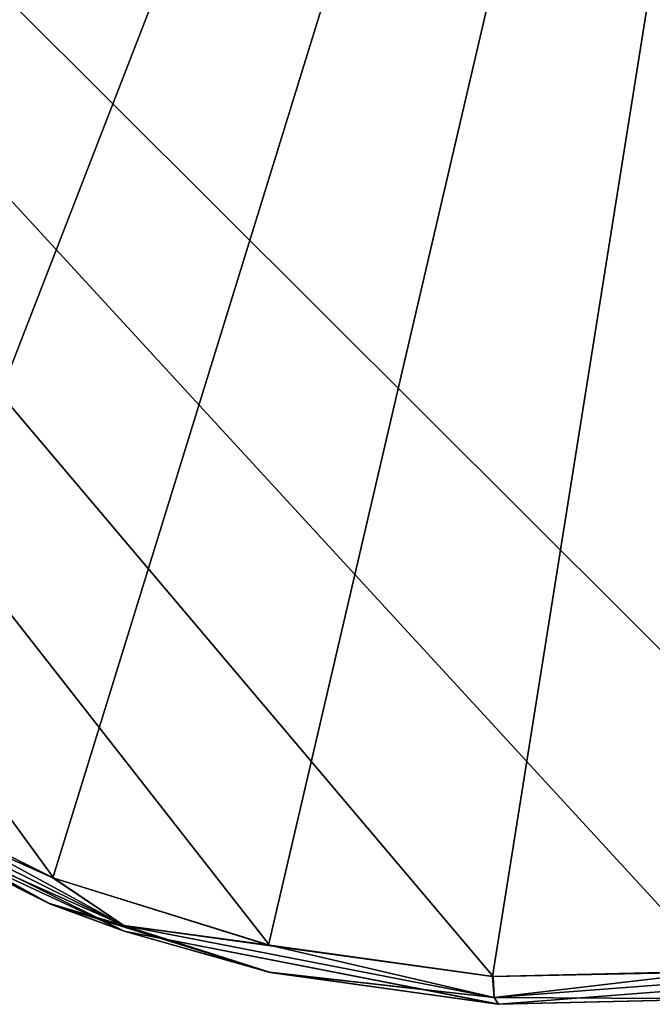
# Model space of a CAD drawing. Header units: millimetres. Extents: x -125 to 125, y -46 to 12.
# Tile 92 of 256: x -32.13 to -29.9, y -45.18 to -41.71. Entities that reach past the tile are written whole.
import ezdxf

# ---------------------------------------------------------------- set-up
doc = ezdxf.new("R2010")
doc.units = ezdxf.units.MM
doc.header["$LTSCALE"] = 26.699852
for name, color, linetype in [('138', 7, 'CONTINUOUS'), ('182', 7, 'CONTINUOUS'), ('183', 7, 'CONTINUOUS'), ('190', 7, 'CONTINUOUS'), ('263', 7, 'CONTINUOUS')]:
    doc.layers.add(name, color=color, linetype=linetype)

msp = doc.modelspace()

# ---------------------------------------------------------------- linework, layer by layer
at = {"layer": '138', "linetype": 'CONTINUOUS'}
for points in [[(-31.7649, -44.9229, -109.1012), (-31.7649, -44.9229, -97.1437), (-32.969, -44.3225, -97.1437), (-31.7649, -44.9229, -109.1012)], [(-31.7649, -44.9229, 82.2191), (-32.969, -44.3225, 82.2191), (-31.7649, -44.9229, 70.2616), (-31.7649, -44.9229, 82.2191)], [(-31.7649, -44.9229, 70.2616), (-32.969, -44.3225, 82.2191), (-32.969, -44.3225, 70.2616), (-31.7649, -44.9229, 70.2616)], [(-31.7649, -44.9229, -97.1437), (-32.969, -44.3225, -85.1862), (-32.969, -44.3225, -97.1437), (-31.7649, -44.9229, -97.1437)], [(-31.7649, -44.9229, 58.304), (-32.969, -44.3225, 58.304), (-31.7649, -44.9229, 46.3465), (-31.7649, -44.9229, 58.304)], [(-31.7649, -44.9229, 70.2616), (-32.969, -44.3225, 70.2616), (-31.7649, -44.9229, 58.304), (-31.7649, -44.9229, 70.2616)], [(-31.7649, -44.9229, 58.304), (-32.969, -44.3225, 70.2616), (-32.969, -44.3225, 58.304), (-31.7649, -44.9229, 58.304)], [(-31.7649, -44.9229, 106.1341), (-32.969, -44.3225, 106.1341), (-31.7649, -44.9229, 94.1766), (-31.7649, -44.9229, 106.1341)], [(-31.7649, -44.9229, 94.1766), (-32.969, -44.3225, 106.1341), (-32.969, -44.3225, 94.1766), (-31.7649, -44.9229, 94.1766)], [(-32.969, -44.3225, -109.1012), (-31.7649, -44.9229, -109.1012), (-32.969, -44.3225, -97.1437), (-32.969, -44.3225, -109.1012)], [(-31.7649, -44.9229, -109.1012), (-32.969, -44.3225, -109.1012), (-32.0278, -44.8253, -119.7642), (-31.7649, -44.9229, -109.1012)], [(-31.7649, -44.9229, 106.1341), (-32.969, -44.3225, 118.0916), (-32.969, -44.3225, 106.1341), (-31.7649, -44.9229, 106.1341)], [(-31.7649, -44.9229, 82.2191), (-32.969, -44.3225, 94.1766), (-32.969, -44.3225, 82.2191), (-31.7649, -44.9229, 82.2191)], [(-31.7649, -44.9229, -85.1862), (-32.969, -44.3225, -85.1862), (-31.7649, -44.9229, -97.1437), (-31.7649, -44.9229, -85.1862)], [(-31.7649, -44.9229, 118.0916), (-32.7461, -44.4657, 119.5803), (-32.969, -44.3225, 118.0916), (-31.7649, -44.9229, 118.0916)], [(-31.7649, -44.9229, 118.0916), (-32.969, -44.3225, 118.0916), (-31.7649, -44.9229, 106.1341), (-31.7649, -44.9229, 118.0916)], [(-31.7649, -44.9229, 94.1766), (-32.969, -44.3225, 94.1766), (-31.7649, -44.9229, 82.2191), (-31.7649, -44.9229, 94.1766)], [(-32.0278, -44.8253, -119.7642), (-32.969, -44.3225, -109.1012), (-32.7514, -44.4625, -119.579), (-32.0278, -44.8253, -119.7642)], [(-31.7649, -44.9229, -49.3136), (-32.969, -44.3225, -37.3561), (-32.969, -44.3225, -49.3136), (-31.7649, -44.9229, -49.3136)], [(-31.7649, -44.9229, -37.3561), (-32.969, -44.3225, -37.3561), (-31.7649, -44.9229, -49.3136), (-31.7649, -44.9229, -37.3561)], [(-31.7649, -44.9229, -25.3986), (-32.969, -44.3225, -13.4411), (-32.969, -44.3225, -25.3986), (-31.7649, -44.9229, -25.3986)], [(-31.7649, -44.9229, -13.4411), (-32.969, -44.3225, -13.4411), (-31.7649, -44.9229, -25.3986), (-31.7649, -44.9229, -13.4411)], [(-31.7649, -44.9229, -37.3561), (-32.969, -44.3225, -25.3986), (-32.969, -44.3225, -37.3561), (-31.7649, -44.9229, -37.3561)], [(-31.7649, -44.9229, -25.3986), (-32.969, -44.3225, -25.3986), (-31.7649, -44.9229, -37.3561), (-31.7649, -44.9229, -25.3986)], [(-31.7649, -44.9229, -73.2286), (-32.969, -44.3225, -61.2711), (-32.969, -44.3225, -73.2286), (-31.7649, -44.9229, -73.2286)], [(-31.7649, -44.9229, -85.1862), (-32.969, -44.3225, -73.2286), (-32.969, -44.3225, -85.1862), (-31.7649, -44.9229, -85.1862)], [(-31.7649, -44.9229, -73.2286), (-32.969, -44.3225, -73.2286), (-31.7649, -44.9229, -85.1862), (-31.7649, -44.9229, -73.2286)], [(-31.7649, -44.9229, -61.2711), (-32.969, -44.3225, -49.3136), (-32.969, -44.3225, -61.2711), (-31.7649, -44.9229, -61.2711)], [(-31.7649, -44.9229, -49.3136), (-32.969, -44.3225, -49.3136), (-31.7649, -44.9229, -61.2711), (-31.7649, -44.9229, -49.3136)], [(-31.7649, -44.9229, -61.2711), (-32.969, -44.3225, -61.2711), (-31.7649, -44.9229, -73.2286), (-31.7649, -44.9229, -61.2711)], [(-31.7649, -44.9229, 22.4315), (-32.969, -44.3225, 34.389), (-32.969, -44.3225, 22.4315), (-31.7649, -44.9229, 22.4315)], [(-31.7649, -44.9229, 46.3465), (-32.969, -44.3225, 58.304), (-32.969, -44.3225, 46.3465), (-31.7649, -44.9229, 46.3465)], [(-31.7649, -44.9229, 34.389), (-32.969, -44.3225, 46.3465), (-32.969, -44.3225, 34.389), (-31.7649, -44.9229, 34.389)], [(-31.7649, -44.9229, 34.389), (-32.969, -44.3225, 34.389), (-31.7649, -44.9229, 22.4315), (-31.7649, -44.9229, 34.389)], [(-31.7649, -44.9229, 46.3465), (-32.969, -44.3225, 46.3465), (-31.7649, -44.9229, 34.389), (-31.7649, -44.9229, 46.3465)], [(-31.7649, -44.9229, -1.4835), (-32.969, -44.3225, -1.4835), (-31.7649, -44.9229, -13.4411), (-31.7649, -44.9229, -1.4835)], [(-31.7649, -44.9229, -13.4411), (-32.969, -44.3225, -1.4835), (-32.969, -44.3225, -13.4411), (-31.7649, -44.9229, -13.4411)], [(-31.7649, -44.9229, 10.474), (-32.969, -44.3225, 22.4315), (-32.969, -44.3225, 10.474), (-31.7649, -44.9229, 10.474)], [(-31.7649, -44.9229, 22.4315), (-32.969, -44.3225, 22.4315), (-31.7649, -44.9229, 10.474), (-31.7649, -44.9229, 22.4315)], [(-31.7649, -44.9229, -1.4835), (-32.969, -44.3225, 10.474), (-32.969, -44.3225, -1.4835), (-31.7649, -44.9229, -1.4835)], [(-31.7649, -44.9229, 10.474), (-32.969, -44.3225, 10.474), (-31.7649, -44.9229, -1.4835), (-31.7649, -44.9229, 10.474)], [(-32.0239, -44.8268, 119.7652), (-32.7461, -44.4657, 119.5803), (-31.7649, -44.9229, 118.0916), (-32.0239, -44.8268, 119.7652)], [(-31.2525, -45.0671, -119.9603), (-31.7649, -44.9229, -109.1012), (-32.0278, -44.8253, -119.7642), (-31.2525, -45.0671, -119.9603)], [(-31.2495, -45.0677, 119.9611), (-32.0239, -44.8268, 119.7652), (-31.7649, -44.9229, 118.0916), (-31.2495, -45.0677, 119.9611)], [(-30.4444, -45.1804, -109.1012), (-30.4444, -45.1804, -97.1437), (-31.7649, -44.9229, -97.1437), (-30.4444, -45.1804, -109.1012)], [(-30.4444, -45.1804, -97.1437), (-31.7649, -44.9229, -85.1862), (-31.7649, -44.9229, -97.1437), (-30.4444, -45.1804, -97.1437)], [(-30.4444, -45.1804, 82.2191), (-31.7649, -44.9229, 82.2191), (-30.4444, -45.1804, 70.2616), (-30.4444, -45.1804, 82.2191)], [(-30.4444, -45.1804, 70.2616), (-31.7649, -44.9229, 82.2191), (-31.7649, -44.9229, 70.2616), (-30.4444, -45.1804, 70.2616)], [(-30.4444, -45.1804, 58.304), (-31.7649, -44.9229, 58.304), (-30.4444, -45.1804, 46.3465), (-30.4444, -45.1804, 58.304)], [(-30.4444, -45.1804, 46.3465), (-31.7649, -44.9229, 58.304), (-31.7649, -44.9229, 46.3465), (-30.4444, -45.1804, 46.3465)], [(-30.4444, -45.1804, 70.2616), (-31.7649, -44.9229, 70.2616), (-30.4444, -45.1804, 58.304), (-30.4444, -45.1804, 70.2616)], [(-30.4444, -45.1804, 58.304), (-31.7649, -44.9229, 70.2616), (-31.7649, -44.9229, 58.304), (-30.4444, -45.1804, 58.304)], [(-30.4444, -45.1804, 106.1341), (-31.7649, -44.9229, 106.1341), (-30.4444, -45.1804, 94.1766), (-30.4444, -45.1804, 106.1341)], [(-30.4444, -45.1804, 94.1766), (-31.7649, -44.9229, 106.1341), (-31.7649, -44.9229, 94.1766), (-30.4444, -45.1804, 94.1766)], [(-30.4444, -45.1804, 118.0916), (-31.2495, -45.0677, 119.9611), (-31.7649, -44.9229, 118.0916), (-30.4444, -45.1804, 118.0916)], [(-30.4444, -45.1804, 106.1341), (-31.7649, -44.9229, 118.0916), (-31.7649, -44.9229, 106.1341), (-30.4444, -45.1804, 106.1341)], [(-30.4444, -45.1804, 82.2191), (-31.7649, -44.9229, 94.1766), (-31.7649, -44.9229, 82.2191), (-30.4444, -45.1804, 82.2191)], [(-30.4444, -45.1804, -109.1012), (-31.7649, -44.9229, -109.1012), (-30.4475, -45.1802, -120.1609), (-30.4444, -45.1804, -109.1012)], [(-31.7649, -44.9229, -109.1012), (-30.4444, -45.1804, -109.1012), (-31.7649, -44.9229, -97.1437), (-31.7649, -44.9229, -109.1012)], [(-30.4475, -45.1802, -120.1609), (-31.7649, -44.9229, -109.1012), (-31.2525, -45.0671, -119.9603), (-30.4475, -45.1802, -120.1609)], [(-30.4444, -45.1804, -85.1862), (-31.7649, -44.9229, -85.1862), (-30.4444, -45.1804, -97.1437), (-30.4444, -45.1804, -85.1862)], [(-30.4444, -45.1804, 94.1766), (-31.7649, -44.9229, 94.1766), (-30.4444, -45.1804, 82.2191), (-30.4444, -45.1804, 94.1766)], [(-30.4444, -45.1804, 118.0916), (-31.7649, -44.9229, 118.0916), (-30.4444, -45.1804, 106.1341), (-30.4444, -45.1804, 118.0916)], [(-30.4444, -45.1804, -37.3561), (-31.7649, -44.9229, -37.3561), (-30.4444, -45.1804, -49.3136), (-30.4444, -45.1804, -37.3561)], [(-30.4444, -45.1804, -49.3136), (-31.7649, -44.9229, -37.3561), (-31.7649, -44.9229, -49.3136), (-30.4444, -45.1804, -49.3136)], [(-30.4444, -45.1804, -25.3986), (-31.7649, -44.9229, -13.4411), (-31.7649, -44.9229, -25.3986), (-30.4444, -45.1804, -25.3986)], [(-30.4444, -45.1804, -13.4411), (-31.7649, -44.9229, -13.4411), (-30.4444, -45.1804, -25.3986), (-30.4444, -45.1804, -13.4411)], [(-30.4444, -45.1804, -37.3561), (-31.7649, -44.9229, -25.3986), (-31.7649, -44.9229, -37.3561), (-30.4444, -45.1804, -37.3561)], [(-30.4444, -45.1804, -25.3986), (-31.7649, -44.9229, -25.3986), (-30.4444, -45.1804, -37.3561), (-30.4444, -45.1804, -25.3986)], [(-30.4444, -45.1804, -85.1862), (-31.7649, -44.9229, -73.2286), (-31.7649, -44.9229, -85.1862), (-30.4444, -45.1804, -85.1862)], [(-30.4444, -45.1804, -73.2286), (-31.7649, -44.9229, -73.2286), (-30.4444, -45.1804, -85.1862), (-30.4444, -45.1804, -73.2286)], [(-30.4444, -45.1804, -61.2711), (-31.7649, -44.9229, -49.3136), (-31.7649, -44.9229, -61.2711), (-30.4444, -45.1804, -61.2711)], [(-30.4444, -45.1804, -49.3136), (-31.7649, -44.9229, -49.3136), (-30.4444, -45.1804, -61.2711), (-30.4444, -45.1804, -49.3136)], [(-30.4444, -45.1804, -73.2286), (-31.7649, -44.9229, -61.2711), (-31.7649, -44.9229, -73.2286), (-30.4444, -45.1804, -73.2286)], [(-30.4444, -45.1804, -61.2711), (-31.7649, -44.9229, -61.2711), (-30.4444, -45.1804, -73.2286), (-30.4444, -45.1804, -61.2711)], [(-30.4444, -45.1804, 22.4315), (-31.7649, -44.9229, 22.4315), (-30.4444, -45.1804, 10.474), (-30.4444, -45.1804, 22.4315)], [(-30.4444, -45.1804, 22.4315), (-31.7649, -44.9229, 34.389), (-31.7649, -44.9229, 22.4315), (-30.4444, -45.1804, 22.4315)], [(-30.4444, -45.1804, 46.3465), (-31.7649, -44.9229, 46.3465), (-30.4444, -45.1804, 34.389), (-30.4444, -45.1804, 46.3465)], [(-30.4444, -45.1804, 34.389), (-31.7649, -44.9229, 46.3465), (-31.7649, -44.9229, 34.389), (-30.4444, -45.1804, 34.389)], [(-30.4444, -45.1804, 34.389), (-31.7649, -44.9229, 34.389), (-30.4444, -45.1804, 22.4315), (-30.4444, -45.1804, 34.389)], [(-30.4444, -45.1804, -13.4411), (-31.7649, -44.9229, -1.4835), (-31.7649, -44.9229, -13.4411), (-30.4444, -45.1804, -13.4411)], [(-30.4444, -45.1804, -1.4835), (-31.7649, -44.9229, -1.4835), (-30.4444, -45.1804, -13.4411), (-30.4444, -45.1804, -1.4835)], [(-30.4444, -45.1804, 10.474), (-31.7649, -44.9229, 22.4315), (-31.7649, -44.9229, 10.474), (-30.4444, -45.1804, 10.474)], [(-30.4444, -45.1804, -1.4835), (-31.7649, -44.9229, 10.474), (-31.7649, -44.9229, -1.4835), (-30.4444, -45.1804, -1.4835)], [(-30.4444, -45.1804, 10.474), (-31.7649, -44.9229, 10.474), (-30.4444, -45.1804, -1.4835), (-30.4444, -45.1804, 10.474)], [(-30.4446, -45.1804, 120.1617), (-31.2495, -45.0677, 119.9611), (-30.4444, -45.1804, 118.0916), (-30.4446, -45.1804, 120.1617)], [(-29.1029, -45.0765, -109.1012), (-30.4444, -45.1804, -109.1012), (-29.6356, -45.1615, -120.36), (-29.1029, -45.0765, -109.1012)], [(-30.4444, -45.1804, -109.1012), (-29.1029, -45.0765, -109.1012), (-30.4444, -45.1804, -97.1437), (-30.4444, -45.1804, -109.1012)], [(-29.1029, -45.0765, 70.2616), (-30.4444, -45.1804, 70.2616), (-29.1029, -45.0765, 58.304), (-29.1029, -45.0765, 70.2616)], [(-29.1029, -45.0765, 82.2191), (-30.4444, -45.1804, 82.2191), (-29.1029, -45.0765, 70.2616), (-29.1029, -45.0765, 82.2191)], [(-29.1029, -45.0765, 70.2616), (-30.4444, -45.1804, 82.2191), (-30.4444, -45.1804, 70.2616), (-29.1029, -45.0765, 70.2616)], [(-29.1029, -45.0765, 58.304), (-30.4444, -45.1804, 58.304), (-29.1029, -45.0765, 46.3465), (-29.1029, -45.0765, 58.304)], [(-29.1029, -45.0765, 118.0916), (-30.4444, -45.1804, 118.0916), (-29.1029, -45.0765, 106.1341), (-29.1029, -45.0765, 118.0916)], [(-29.1029, -45.0765, 46.3465), (-30.4444, -45.1804, 58.304), (-30.4444, -45.1804, 46.3465), (-29.1029, -45.0765, 46.3465)], [(-29.1029, -45.0765, 58.304), (-30.4444, -45.1804, 70.2616), (-30.4444, -45.1804, 58.304), (-29.1029, -45.0765, 58.304)], [(-29.1029, -45.0765, -109.1012), (-29.1029, -45.0765, -97.1437), (-30.4444, -45.1804, -97.1437), (-29.1029, -45.0765, -109.1012)], [(-29.1029, -45.0765, 106.1341), (-30.4444, -45.1804, 106.1341), (-29.1029, -45.0765, 94.1766), (-29.1029, -45.0765, 106.1341)], [(-29.1029, -45.0765, 94.1766), (-30.4444, -45.1804, 106.1341), (-30.4444, -45.1804, 94.1766), (-29.1029, -45.0765, 94.1766)], [(-29.1029, -45.0765, 118.0916), (-29.6319, -45.1612, 120.3609), (-30.4444, -45.1804, 118.0916), (-29.1029, -45.0765, 118.0916)], [(-29.1029, -45.0765, -97.1437), (-30.4444, -45.1804, -85.1862), (-30.4444, -45.1804, -97.1437), (-29.1029, -45.0765, -97.1437)], [(-29.1029, -45.0765, 106.1341), (-30.4444, -45.1804, 118.0916), (-30.4444, -45.1804, 106.1341), (-29.1029, -45.0765, 106.1341)], [(-29.1029, -45.0765, -85.1862), (-30.4444, -45.1804, -85.1862), (-29.1029, -45.0765, -97.1437), (-29.1029, -45.0765, -85.1862)], [(-29.1029, -45.0765, 94.1766), (-30.4444, -45.1804, 94.1766), (-29.1029, -45.0765, 82.2191), (-29.1029, -45.0765, 94.1766)], [(-29.1029, -45.0765, 82.2191), (-30.4444, -45.1804, 94.1766), (-30.4444, -45.1804, 82.2191), (-29.1029, -45.0765, 82.2191)], [(-29.1029, -45.0765, -49.3136), (-30.4444, -45.1804, -37.3561), (-30.4444, -45.1804, -49.3136), (-29.1029, -45.0765, -49.3136)], [(-29.1029, -45.0765, -37.3561), (-30.4444, -45.1804, -37.3561), (-29.1029, -45.0765, -49.3136), (-29.1029, -45.0765, -37.3561)], [(-29.1029, -45.0765, -25.3986), (-30.4444, -45.1804, -13.4411), (-30.4444, -45.1804, -25.3986), (-29.1029, -45.0765, -25.3986)], [(-29.1029, -45.0765, -37.3561), (-30.4444, -45.1804, -25.3986), (-30.4444, -45.1804, -37.3561), (-29.1029, -45.0765, -37.3561)], [(-29.1029, -45.0765, -25.3986), (-30.4444, -45.1804, -25.3986), (-29.1029, -45.0765, -37.3561), (-29.1029, -45.0765, -25.3986)], [(-29.1029, -45.0765, -73.2286), (-30.4444, -45.1804, -73.2286), (-29.1029, -45.0765, -85.1862), (-29.1029, -45.0765, -73.2286)], [(-29.1029, -45.0765, -85.1862), (-30.4444, -45.1804, -73.2286), (-30.4444, -45.1804, -85.1862), (-29.1029, -45.0765, -85.1862)], [(-29.1029, -45.0765, -61.2711), (-30.4444, -45.1804, -49.3136), (-30.4444, -45.1804, -61.2711), (-29.1029, -45.0765, -61.2711)], [(-29.1029, -45.0765, -49.3136), (-30.4444, -45.1804, -49.3136), (-29.1029, -45.0765, -61.2711), (-29.1029, -45.0765, -49.3136)], [(-29.1029, -45.0765, -73.2286), (-30.4444, -45.1804, -61.2711), (-30.4444, -45.1804, -73.2286), (-29.1029, -45.0765, -73.2286)], [(-29.1029, -45.0765, -61.2711), (-30.4444, -45.1804, -61.2711), (-29.1029, -45.0765, -73.2286), (-29.1029, -45.0765, -61.2711)], [(-29.1029, -45.0765, 46.3465), (-30.4444, -45.1804, 46.3465), (-29.1029, -45.0765, 34.389), (-29.1029, -45.0765, 46.3465)], [(-29.1029, -45.0765, 10.474), (-30.4444, -45.1804, 22.4315), (-30.4444, -45.1804, 10.474), (-29.1029, -45.0765, 10.474)], [(-29.1029, -45.0765, 22.4315), (-30.4444, -45.1804, 22.4315), (-29.1029, -45.0765, 10.474), (-29.1029, -45.0765, 22.4315)], [(-29.1029, -45.0765, 34.389), (-30.4444, -45.1804, 34.389), (-29.1029, -45.0765, 22.4315), (-29.1029, -45.0765, 34.389)], [(-29.1029, -45.0765, 34.389), (-30.4444, -45.1804, 46.3465), (-30.4444, -45.1804, 34.389), (-29.1029, -45.0765, 34.389)], [(-29.1029, -45.0765, 22.4315), (-30.4444, -45.1804, 34.389), (-30.4444, -45.1804, 22.4315), (-29.1029, -45.0765, 22.4315)], [(-29.1029, -45.0765, -13.4411), (-30.4444, -45.1804, -1.4835), (-30.4444, -45.1804, -13.4411), (-29.1029, -45.0765, -13.4411)], [(-29.1029, -45.0765, -1.4835), (-30.4444, -45.1804, -1.4835), (-29.1029, -45.0765, -13.4411), (-29.1029, -45.0765, -1.4835)], [(-29.1029, -45.0765, -13.4411), (-30.4444, -45.1804, -13.4411), (-29.1029, -45.0765, -25.3986), (-29.1029, -45.0765, -13.4411)], [(-29.1029, -45.0765, -1.4835), (-30.4444, -45.1804, 10.474), (-30.4444, -45.1804, -1.4835), (-29.1029, -45.0765, -1.4835)], [(-29.1029, -45.0765, 10.474), (-30.4444, -45.1804, 10.474), (-29.1029, -45.0765, -1.4835), (-29.1029, -45.0765, 10.474)], [(-29.6356, -45.1615, -120.36), (-30.4444, -45.1804, -109.1012), (-30.4475, -45.1802, -120.1609), (-29.6356, -45.1615, -120.36)], [(-29.6319, -45.1612, 120.3609), (-30.4446, -45.1804, 120.1617), (-30.4444, -45.1804, 118.0916), (-29.6319, -45.1612, 120.3609)]]:
    msp.add_3dface(points, dxfattribs=at)
at = {"layer": '182', "color": 7, "linetype": 'CONTINUOUS'}
for points in [[(-39.8304, -33.9986, -117.6933), (-28.6996, -33.9986, -120.8905), (-39.159, -44.5089, -117.7251), (-39.8304, -33.9986, -117.6933)], [(-39.159, -44.5089, -117.7251), (-28.6996, -33.9986, -120.8905), (-38.3593, -44.504, -117.9882), (-39.159, -44.5089, -117.7251)], [(-38.3593, -44.504, -117.9882), (-28.6996, -33.9986, -120.8905), (-37.574, -44.3699, -118.2431), (-38.3593, -44.504, -117.9882)], [(-37.574, -44.3699, -118.2431), (-28.6996, -33.9986, -120.8905), (-36.825, -44.1125, -118.4832), (-37.574, -44.3699, -118.2431)], [(-36.825, -44.1125, -118.4832), (-28.6996, -33.9986, -120.8905), (-35.4988, -43.2558, -118.9028), (-36.825, -44.1125, -118.4832)], [(-35.4988, -43.2558, -118.9028), (-28.6996, -33.9986, -120.8905), (-35.1211, -43.0322, -119.019), (-35.4988, -43.2558, -118.9028)], [(-35.1211, -43.0322, -119.019), (-28.6996, -33.9986, -120.8905), (-34.9052, -42.981, -119.0835), (-35.1211, -43.0322, -119.019)], [(-34.9052, -42.981, -119.0835), (-28.6996, -33.9986, -120.8905), (-34.6835, -42.9741, -119.1483), (-34.9052, -42.981, -119.0835)], [(-34.6835, -42.9741, -119.1483), (-28.6996, -33.9986, -120.8905), (-34.2616, -43.0906, -119.2682), (-34.6835, -42.9741, -119.1483)], [(-34.2616, -43.0906, -119.2682), (-28.6996, -33.9986, -120.8905), (-33.9205, -43.3599, -119.3608), (-34.2616, -43.0906, -119.2682)], [(-33.9205, -43.3599, -119.3608), (-28.6996, -33.9986, -120.8905), (-32.7258, -44.3788, -119.6754), (-33.9205, -43.3599, -119.3608)], [(-32.7258, -44.3788, -119.6754), (-28.6996, -33.9986, -120.8905), (-32.0161, -44.7343, -119.8608), (-32.7258, -44.3788, -119.6754)], [(-32.0161, -44.7343, -119.8608), (-28.6996, -33.9986, -120.8905), (-31.2558, -44.9713, -120.0571), (-32.0161, -44.7343, -119.8608)], [(-31.2558, -44.9713, -120.0571), (-28.6996, -33.9986, -120.8905), (-30.4662, -45.0822, -120.2578), (-31.2558, -44.9713, -120.0571)], [(-30.4662, -45.0822, -120.2578), (-28.6996, -33.9986, -120.8905), (-29.6699, -45.0638, -120.4571), (-30.4662, -45.0822, -120.2578)]]:
    msp.add_3dface(points, dxfattribs=at)
at = {"layer": '183', "color": 7, "linetype": 'CONTINUOUS'}
for points in [[(-28.7029, -33.9986, 120.8897), (-39.8336, -33.9986, 117.6922), (-28.8841, -44.9161, 120.6506), (-28.7029, -33.9986, 120.8897)], [(-32.0124, -44.7358, 119.8618), (-39.8336, -33.9986, 117.6922), (-32.7207, -44.3819, 119.6768), (-32.0124, -44.7358, 119.8618)], [(-31.2529, -44.9719, 120.0578), (-39.8336, -33.9986, 117.6922), (-32.0124, -44.7358, 119.8618), (-31.2529, -44.9719, 120.0578)], [(-30.4634, -45.0823, 120.2586), (-39.8336, -33.9986, 117.6922), (-31.2529, -44.9719, 120.0578), (-30.4634, -45.0823, 120.2586)], [(-29.6663, -45.0635, 120.458), (-39.8336, -33.9986, 117.6922), (-30.4634, -45.0823, 120.2586), (-29.6663, -45.0635, 120.458)], [(-28.8841, -44.9161, 120.6506), (-39.8336, -33.9986, 117.6922), (-29.6663, -45.0635, 120.458), (-28.8841, -44.9161, 120.6506)]]:
    msp.add_3dface(points, dxfattribs=at)
at = {"layer": '190', "linetype": 'CONTINUOUS'}
for points in [[(-32.7461, -44.4657, 119.5803), (-32.0239, -44.8268, 119.7652), (-32.9632, -44.3085, 119.576), (-32.7461, -44.4657, 119.5803)], [(-32.9632, -44.3085, 119.576), (-32.0239, -44.8268, 119.7652), (-31.7664, -44.9028, 119.8888), (-32.9632, -44.3085, 119.576)], [(-32.7207, -44.3819, 119.6768), (-32.9632, -44.3085, 119.576), (-31.7664, -44.9028, 119.8888), (-32.7207, -44.3819, 119.6768)], [(-32.0124, -44.7358, 119.8618), (-32.7207, -44.3819, 119.6768), (-31.7664, -44.9028, 119.8888), (-32.0124, -44.7358, 119.8618)], [(-31.2529, -44.9719, 120.0578), (-32.0124, -44.7358, 119.8618), (-31.7664, -44.9028, 119.8888), (-31.2529, -44.9719, 120.0578)], [(-32.0239, -44.8268, 119.7652), (-31.2495, -45.0677, 119.9611), (-31.7664, -44.9028, 119.8888), (-32.0239, -44.8268, 119.7652)], [(-31.7664, -44.9028, 119.8888), (-31.2495, -45.0677, 119.9611), (-30.4598, -45.1569, 120.2228), (-31.7664, -44.9028, 119.8888)], [(-31.2529, -44.9719, 120.0578), (-31.7664, -44.9028, 119.8888), (-30.4598, -45.1569, 120.2228), (-31.2529, -44.9719, 120.0578)], [(-30.4634, -45.0823, 120.2586), (-31.2529, -44.9719, 120.0578), (-30.4598, -45.1569, 120.2228), (-30.4634, -45.0823, 120.2586)], [(-31.2495, -45.0677, 119.9611), (-30.4446, -45.1804, 120.1617), (-30.4598, -45.1569, 120.2228), (-31.2495, -45.0677, 119.9611)], [(-30.4634, -45.0823, 120.2586), (-30.4598, -45.1569, 120.2228), (-29.1317, -45.0553, 120.5533), (-30.4634, -45.0823, 120.2586)], [(-29.6663, -45.0635, 120.458), (-30.4634, -45.0823, 120.2586), (-29.1317, -45.0553, 120.5533), (-29.6663, -45.0635, 120.458)], [(-30.4598, -45.1569, 120.2228), (-29.6319, -45.1612, 120.3609), (-29.1317, -45.0553, 120.5533), (-30.4598, -45.1569, 120.2228)], [(-30.4446, -45.1804, 120.1617), (-29.6319, -45.1612, 120.3609), (-30.4598, -45.1569, 120.2228), (-30.4446, -45.1804, 120.1617)]]:
    msp.add_3dface(points, dxfattribs=at)
at = {"layer": '263', "linetype": 'CONTINUOUS'}
for points in [[(-32.0161, -44.7343, -119.8608), (-31.7664, -44.9028, -119.8888), (-32.9632, -44.3085, -119.576), (-32.0161, -44.7343, -119.8608)], [(-32.7258, -44.3788, -119.6754), (-32.0161, -44.7343, -119.8608), (-32.9632, -44.3085, -119.576), (-32.7258, -44.3788, -119.6754)], [(-31.7664, -44.9028, -119.8888), (-32.7514, -44.4625, -119.579), (-32.9632, -44.3085, -119.576), (-31.7664, -44.9028, -119.8888)], [(-32.0278, -44.8253, -119.7642), (-32.7514, -44.4625, -119.579), (-31.7664, -44.9028, -119.8888), (-32.0278, -44.8253, -119.7642)], [(-32.0161, -44.7343, -119.8608), (-31.2558, -44.9713, -120.0571), (-31.7664, -44.9028, -119.8888), (-32.0161, -44.7343, -119.8608)], [(-31.2525, -45.0671, -119.9603), (-32.0278, -44.8253, -119.7642), (-31.7664, -44.9028, -119.8888), (-31.2525, -45.0671, -119.9603)], [(-30.4598, -45.1569, -120.2228), (-31.2525, -45.0671, -119.9603), (-31.7664, -44.9028, -119.8888), (-30.4598, -45.1569, -120.2228)], [(-30.4662, -45.0822, -120.2578), (-30.4598, -45.1569, -120.2228), (-31.7664, -44.9028, -119.8888), (-30.4662, -45.0822, -120.2578)], [(-31.2558, -44.9713, -120.0571), (-30.4662, -45.0822, -120.2578), (-31.7664, -44.9028, -119.8888), (-31.2558, -44.9713, -120.0571)], [(-30.4475, -45.1802, -120.1609), (-31.2525, -45.0671, -119.9603), (-30.4598, -45.1569, -120.2228), (-30.4475, -45.1802, -120.1609)], [(-30.4662, -45.0822, -120.2578), (-29.6699, -45.0638, -120.4571), (-30.4598, -45.1569, -120.2228), (-30.4662, -45.0822, -120.2578)], [(-29.1317, -45.0553, -120.5533), (-29.6356, -45.1615, -120.36), (-30.4598, -45.1569, -120.2228), (-29.1317, -45.0553, -120.5533)], [(-29.6699, -45.0638, -120.4571), (-29.1317, -45.0553, -120.5533), (-30.4598, -45.1569, -120.2228), (-29.6699, -45.0638, -120.4571)], [(-29.6356, -45.1615, -120.36), (-30.4475, -45.1802, -120.1609), (-30.4598, -45.1569, -120.2228), (-29.6356, -45.1615, -120.36)]]:
    msp.add_3dface(points, dxfattribs=at)

doc.saveas('drawing.dxf')
